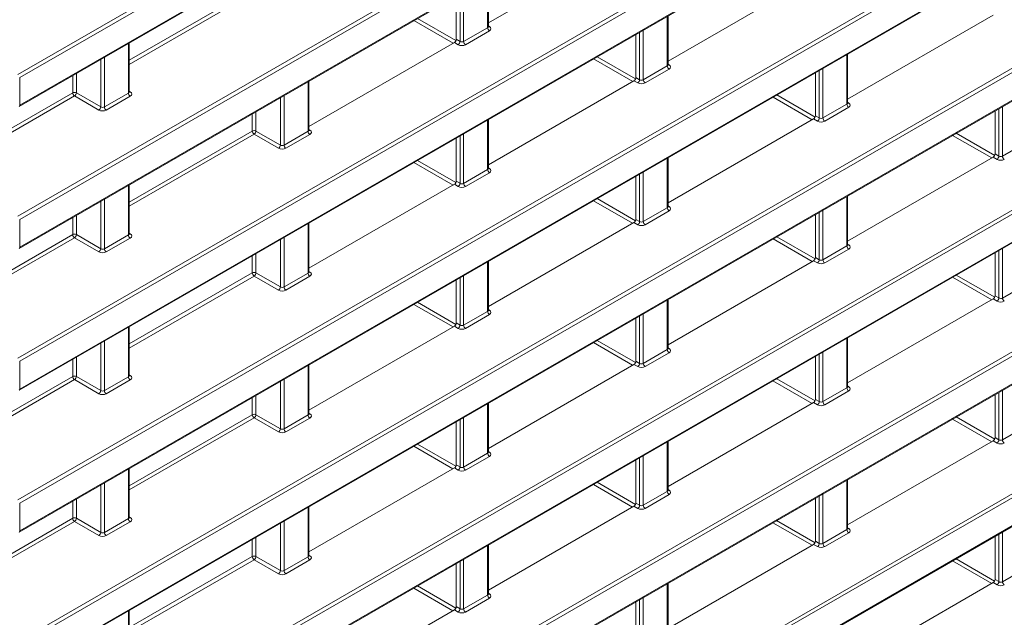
# Model space of a CAD drawing. Header units: millimetres. Extents: x 0 to 1118, y 0 to 864.
# Tile 209 of 256: x 615 to 634, y 81 to 92. Entities that reach past the tile are written whole.
import ezdxf

# ---------------------------------------------------------------- set-up
doc = ezdxf.new("R2010")
doc.units = ezdxf.units.MM

msp = doc.modelspace()

# ---------------------------------------------------------------- linework, layer by layer
at = {"color": 9, "linetype": 'Continuous', "lineweight": 0}
for p, q in [((614.7533, 91.0435), (713.4837, 148.0394)), ((713.5185, 147.9785), (614.788, 90.9826)), ((614.788, 90.4505), (713.5185, 147.4463)), ((614.7533, 88.3194), (713.4837, 145.3153)), ((713.5185, 145.2544), (614.788, 88.2586)), ((614.788, 87.7264), (713.5185, 144.7223)), ((614.7533, 85.5954), (713.4837, 142.5912)), ((713.5185, 142.5304), (614.788, 85.5345)), ((614.788, 85.0023), (713.5185, 141.9982)), ((614.7533, 82.8713), (713.4837, 139.8672)), ((713.5185, 139.8063), (614.788, 82.8104)), ((614.788, 82.2782), (713.5185, 139.2741)), ((614.7533, 80.1472), (713.4837, 137.1431)), ((713.5185, 137.0822), (614.788, 80.0863)), ((614.788, 79.5542), (713.5185, 136.5501)), ((614.7533, 77.4231), (713.4837, 134.419)), ((713.5185, 134.3581), (614.788, 77.3623)), ((614.788, 76.8301), (713.5185, 133.826)), ((614.7533, 74.6991), (696.5996, 121.9479)), ((696.6343, 121.8871), (614.788, 74.6382)), ((614.788, 74.106), (696.6343, 121.3549)), ((623.7692, 91.9416), (623.7692, 92.8942)), ((616.8896, 91.3172), (619.2521, 92.681)), ((619.2869, 92.6202), (616.8896, 91.2362)), ((623.3084, 92.6282), (623.3084, 91.6756)), ((623.2383, 91.6766), (623.2383, 92.5877)), ((623.1065, 91.6435), (622.3546, 92.0776)), ((622.4253, 92.1184), (623.1604, 91.694)), ((627.2163, 91.2075), (627.2163, 92.1601)), ((623.3084, 91.6756), (623.7692, 91.9416)), ((623.8039, 91.8807), (623.3431, 91.6147)), ((623.7838, 91.9762), (623.8052, 91.9631)), ((626.6854, 90.9426), (626.6854, 91.8536)), ((626.7555, 91.8941), (626.7555, 90.9415)), ((623.2029, 91.6154), (623.1303, 91.6573)), ((623.1657, 91.7185), (623.2383, 91.6766)), ((616.8749, 90.6857), (616.8749, 91.6383)), ((616.344, 90.4207), (616.344, 91.3318)), ((616.4141, 91.3723), (616.4141, 90.4197)), ((626.5527, 90.9089), (625.8008, 91.3429)), ((625.8715, 91.3838), (626.6072, 90.959)), ((630.6635, 90.4735), (630.6635, 91.4261)), ((626.7555, 90.9415), (627.2163, 91.2075)), ((627.2511, 91.1467), (626.7902, 90.8806)), ((627.231, 91.2422), (627.2523, 91.229)), ((630.1326, 90.2085), (630.1326, 91.1196)), ((630.2026, 91.16), (630.2026, 90.2074)), ((614.788, 90.9826), (614.788, 90.4505)), ((615.805, 90.691), (615.805, 91.0206)), ((615.8751, 91.0611), (615.8751, 90.6914)), ((620.3221, 89.9516), (620.3221, 90.9042)), ((626.6501, 90.8813), (626.5775, 90.9232)), ((626.6128, 90.9844), (626.6854, 90.9426)), ((616.8896, 90.7203), (616.9109, 90.7071)), ((613.6902, 89.4702), (615.805, 90.691)), ((615.8397, 90.6302), (613.6902, 89.3893)), ((616.3086, 90.3595), (615.8397, 90.6302)), ((615.8751, 90.6914), (616.344, 90.4207)), ((616.4141, 90.4197), (616.8749, 90.6857)), ((616.9096, 90.6248), (616.4488, 90.3588)), ((619.7911, 89.6866), (619.7911, 90.5977)), ((619.8612, 90.6382), (619.8612, 89.6856)), ((629.9988, 90.1742), (629.2469, 90.6083)), ((629.3176, 90.6491), (630.0539, 90.2241)), ((619.3222, 90.327), (619.3222, 89.9573)), ((630.2026, 90.2074), (630.6635, 90.4735)), ((630.6982, 90.4126), (630.2374, 90.1466)), ((630.6781, 90.5081), (630.6995, 90.4949)), ((633.5797, 89.4744), (633.5797, 90.3855)), ((633.6498, 90.4259), (633.6498, 89.4734)), ((614.7533, 71.975), (646.4853, 90.2935)), ((646.5201, 90.2327), (614.788, 71.9141)), ((619.2521, 89.957), (619.2521, 90.2866)), ((623.7692, 89.2175), (623.7692, 90.1701)), ((630.0972, 90.1472), (630.0246, 90.1891)), ((630.06, 90.2504), (630.1326, 90.2085)), ((616.8896, 88.5931), (619.2521, 89.957)), ((619.3222, 89.9573), (619.7911, 89.6866)), ((619.8612, 89.6856), (620.3221, 89.9516)), ((620.3367, 89.9863), (620.358, 89.9731)), ((619.2869, 89.8961), (616.8896, 88.5122)), ((619.7558, 89.6254), (619.2869, 89.8961)), ((620.3568, 89.8908), (619.896, 89.6247)), ((623.2383, 88.9526), (623.2383, 89.8636)), ((623.3084, 89.9041), (623.3084, 88.9515)), ((633.445, 89.4396), (632.6931, 89.8737)), ((632.7638, 89.9145), (633.5007, 89.4891)), ((614.788, 71.382), (646.5201, 89.7005)), ((633.6498, 89.4734), (634.1106, 89.7394)), ((622.4243, 89.3938), (623.16, 88.969)), ((627.2163, 88.4835), (627.2163, 89.4361)), ((633.5444, 89.4132), (633.4718, 89.4551)), ((633.5071, 89.5163), (633.5797, 89.4744)), ((623.1055, 88.9189), (622.3536, 89.3529)), ((623.3084, 88.9515), (623.7692, 89.2175)), ((623.7838, 89.2522), (623.8052, 89.239)), ((623.8039, 89.1567), (623.3431, 88.8906)), ((626.6854, 88.2185), (626.6854, 89.1296)), ((626.7555, 89.17), (626.7555, 88.2174)), ((616.8749, 87.9616), (616.8749, 88.9142)), ((623.2029, 88.8913), (623.1303, 88.9332)), ((623.1657, 88.9945), (623.2383, 88.9526)), ((616.4141, 88.6482), (616.4141, 87.6956)), ((625.8705, 88.6591), (626.6068, 88.2341)), ((630.6635, 87.7494), (630.6635, 88.702)), ((616.344, 87.6966), (616.344, 88.6077)), ((626.5517, 88.1842), (625.7998, 88.6183)), ((626.7555, 88.2174), (627.2163, 88.4835)), ((627.231, 88.5181), (627.2523, 88.5049)), ((630.2026, 88.436), (630.2026, 87.4834)), ((614.788, 88.2586), (614.788, 87.7264)), ((615.805, 87.967), (615.805, 88.2966)), ((615.8751, 88.337), (615.8751, 87.9673)), ((626.6128, 88.2604), (626.6854, 88.2185)), ((627.2511, 88.4226), (626.7902, 88.1566)), ((630.1326, 87.4844), (630.1326, 88.3955)), ((620.3221, 87.2276), (620.3221, 88.1801)), ((626.6501, 88.1573), (626.5775, 88.1991)), ((613.6902, 86.7461), (615.805, 87.967)), ((615.8397, 87.9061), (613.6902, 86.6652)), ((616.3086, 87.6354), (615.8397, 87.9061)), ((615.8751, 87.9673), (616.344, 87.6966)), ((616.4141, 87.6956), (616.8749, 87.9616)), ((616.9096, 87.9008), (616.4488, 87.6347)), ((616.8896, 87.9963), (616.9109, 87.9831)), ((619.7911, 86.9626), (619.7911, 87.8736)), ((619.8612, 87.9141), (619.8612, 86.9615)), ((629.9978, 87.4496), (629.2459, 87.8837)), ((629.3167, 87.9245), (630.0535, 87.4991)), ((630.2026, 87.4834), (630.6635, 87.7494)), ((630.6982, 87.6885), (630.2374, 87.4225)), ((630.6781, 87.784), (630.6995, 87.7708)), ((633.6498, 87.7019), (633.6498, 86.7493)), ((619.2521, 87.2329), (619.2521, 87.5625)), ((619.3222, 87.603), (619.3222, 87.2333)), ((630.06, 87.5263), (630.1326, 87.4844)), ((633.5797, 86.7503), (633.5797, 87.6614)), ((623.7692, 86.4935), (623.7692, 87.4461)), ((630.0972, 87.4232), (630.0246, 87.4651)), ((616.8896, 85.869), (619.2521, 87.2329)), ((619.2869, 87.172), (616.8896, 85.7881)), ((619.7558, 86.9013), (619.2869, 87.172)), ((619.3222, 87.2333), (619.7911, 86.9626)), ((619.8612, 86.9615), (620.3221, 87.2276)), ((620.3568, 87.1667), (619.896, 86.9006)), ((620.3367, 87.2622), (620.358, 87.249)), ((623.2383, 86.2285), (623.2383, 87.1396)), ((623.3084, 87.18), (623.3084, 86.2274)), ((633.444, 86.715), (632.6921, 87.149)), ((632.7628, 87.1898), (633.5003, 86.7641)), ((633.6498, 86.7493), (634.1106, 87.0153)), ((633.5071, 86.7922), (633.5797, 86.7503)), ((623.1045, 86.1942), (622.3526, 86.6283)), ((622.4233, 86.6691), (623.1597, 86.2441)), ((627.2163, 85.7594), (627.2163, 86.712)), ((633.5444, 86.6891), (633.4718, 86.731)), ((623.3084, 86.2274), (623.7692, 86.4935)), ((623.8039, 86.4326), (623.3431, 86.1666)), ((623.7838, 86.5281), (623.8052, 86.5149)), ((626.6854, 85.4944), (626.6854, 86.4055)), ((626.7555, 86.446), (626.7555, 85.4934)), ((616.8749, 85.2376), (616.8749, 86.1902)), ((623.2029, 86.1673), (623.1303, 86.2092)), ((623.1657, 86.2704), (623.2383, 86.2285)), ((616.344, 84.9726), (616.344, 85.8837)), ((616.4141, 85.9241), (616.4141, 84.9715)), ((626.5507, 85.4596), (625.7988, 85.8937)), ((625.8695, 85.9345), (626.6064, 85.5091)), ((627.231, 85.794), (627.2523, 85.7808)), ((630.6635, 85.0253), (630.6635, 85.9779)), ((615.8751, 85.613), (615.8751, 85.2433)), ((626.7555, 85.4934), (627.2163, 85.7594)), ((627.2511, 85.6985), (626.7902, 85.4325)), ((630.1326, 84.7603), (630.1326, 85.6714)), ((630.2026, 85.7119), (630.2026, 84.7593)), ((614.788, 85.5345), (614.788, 85.0023)), ((615.805, 85.2429), (615.805, 85.5725)), ((620.3221, 84.5035), (620.3221, 85.4561)), ((626.6501, 85.4332), (626.5775, 85.4751)), ((626.6128, 85.5363), (626.6854, 85.4944)), ((613.6902, 84.0221), (615.805, 85.2429)), ((615.8751, 85.2433), (616.344, 84.9726)), ((616.4141, 84.9715), (616.8749, 85.2376)), ((616.8896, 85.2722), (616.9109, 85.259)), ((615.8397, 85.182), (613.6902, 83.9411)), ((616.3086, 84.9113), (615.8397, 85.182)), ((616.9096, 85.1767), (616.4488, 84.9106)), ((619.7911, 84.2385), (619.7911, 85.1496)), ((619.8612, 85.19), (619.8612, 84.2374)), ((629.9969, 84.725), (629.245, 85.159)), ((629.3157, 85.1998), (630.0531, 84.7741)), ((630.6781, 85.06), (630.6995, 85.0468)), ((619.3222, 84.8789), (619.3222, 84.5092)), ((630.2026, 84.7593), (630.6635, 85.0253)), ((630.6982, 84.9645), (630.2374, 84.6984)), ((633.5797, 84.0263), (633.5797, 84.9373)), ((633.6498, 84.9778), (633.6498, 84.0252)), ((619.2521, 84.5088), (619.2521, 84.8384)), ((623.7692, 83.7694), (623.7692, 84.722)), ((630.0972, 84.6991), (630.0246, 84.741)), ((630.06, 84.8022), (630.1326, 84.7603)), ((616.8896, 83.1449), (619.2521, 84.5088)), ((619.3222, 84.5092), (619.7911, 84.2385)), ((619.8612, 84.2374), (620.3221, 84.5035)), ((620.3367, 84.5381), (620.358, 84.5249)), ((619.2869, 84.448), (616.8896, 83.064)), ((619.7558, 84.1773), (619.2869, 84.448)), ((620.3568, 84.4426), (619.896, 84.1766)), ((623.2383, 83.5044), (623.2383, 84.4155)), ((623.3084, 84.456), (623.3084, 83.5034)), ((633.443, 83.9903), (632.6911, 84.4244)), ((632.7618, 84.4652), (633.4999, 84.0391)), ((633.6498, 84.0252), (634.1106, 84.2912)), ((623.1035, 83.4696), (622.3517, 83.9037)), ((622.4224, 83.9445), (623.1593, 83.5191)), ((627.2163, 83.0353), (627.2163, 83.9879)), ((633.5444, 83.965), (633.4718, 84.0069)), ((633.5071, 84.0682), (633.5797, 84.0263)), ((623.3084, 83.5034), (623.7692, 83.7694)), ((623.7838, 83.804), (623.8052, 83.7909)), ((626.7555, 83.7219), (626.7555, 82.7693)), ((623.1657, 83.5463), (623.2383, 83.5044)), ((623.8039, 83.7085), (623.3431, 83.4425)), ((626.6854, 82.7703), (626.6854, 83.6814)), ((616.8749, 82.5135), (616.8749, 83.4661)), ((623.2029, 83.4432), (623.1303, 83.4851)), ((616.344, 82.2485), (616.344, 83.1596)), ((616.4141, 83.2), (616.4141, 82.2474)), ((626.5497, 82.735), (625.7978, 83.169)), ((625.8685, 83.2098), (626.606, 82.7841)), ((630.6635, 82.3013), (630.6635, 83.2538)), ((626.7555, 82.7693), (627.2163, 83.0353)), ((627.2511, 82.9745), (626.7902, 82.7084)), ((627.231, 83.07), (627.2523, 83.0568)), ((630.2026, 82.9878), (630.2026, 82.0352)), ((614.788, 82.8104), (614.788, 82.2782)), ((615.805, 82.5188), (615.805, 82.8484)), ((615.8751, 82.8889), (615.8751, 82.5192)), ((626.6128, 82.8122), (626.6854, 82.7703)), ((630.1326, 82.0363), (630.1326, 82.9473)), ((620.3221, 81.7794), (620.3221, 82.732)), ((626.6501, 82.7091), (626.5775, 82.751)), ((613.6902, 81.298), (615.805, 82.5188)), ((615.8397, 82.458), (613.6902, 81.2171)), ((616.3086, 82.1873), (615.8397, 82.458)), ((615.8751, 82.5192), (616.344, 82.2485)), ((616.4141, 82.2474), (616.8749, 82.5135)), ((616.9096, 82.4526), (616.4488, 82.1866)), ((616.8896, 82.5481), (616.9109, 82.5349)), ((619.7911, 81.5144), (619.7911, 82.4255)), ((619.8612, 82.466), (619.8612, 81.5134)), ((629.9959, 82.0003), (629.244, 82.4344)), ((629.3147, 82.4752), (630.0527, 82.0491)), ((630.2026, 82.0352), (630.6635, 82.3013)), ((630.6982, 82.2404), (630.2374, 81.9743)), ((630.6781, 82.3359), (630.6995, 82.3227)), ((633.5797, 81.3022), (633.5797, 82.2133)), ((633.6498, 82.2537), (633.6498, 81.3011)), ((619.2521, 81.7848), (619.2521, 82.1144)), ((619.3222, 82.1548), (619.3222, 81.7851)), ((630.0972, 81.975), (630.0246, 82.0169)), ((630.06, 82.0782), (630.1326, 82.0363)), ((623.7692, 81.0453), (623.7692, 81.9979)), ((616.8896, 80.4209), (619.2521, 81.7848)), ((619.2869, 81.7239), (616.8896, 80.3399)), ((619.7558, 81.4532), (619.2869, 81.7239)), ((619.3222, 81.7851), (619.7911, 81.5144)), ((619.8612, 81.5134), (620.3221, 81.7794)), ((620.3568, 81.7185), (619.896, 81.4525)), ((620.3367, 81.814), (620.358, 81.8009)), ((623.2383, 80.7803), (623.2383, 81.6914)), ((623.3084, 81.7319), (623.3084, 80.7793)), ((633.442, 81.2657), (632.6901, 81.6997)), ((632.7608, 81.7406), (633.4994, 81.3142)), ((633.6498, 81.3011), (634.1106, 81.5672)), ((627.2163, 80.3113), (627.2163, 81.2639)), ((633.5444, 81.241), (633.4718, 81.2829)), ((633.5071, 81.3441), (633.5797, 81.3022)), ((623.1026, 80.745), (622.3507, 81.179)), ((622.4214, 81.2198), (623.1588, 80.7941)), ((623.7838, 81.08), (623.8052, 81.0668)), ((623.3084, 80.7793), (623.7692, 81.0453)), ((623.8039, 80.9845), (623.3431, 80.7184)), ((626.6854, 80.0463), (626.6854, 80.9574)), ((626.7555, 80.9978), (626.7555, 80.0452)), ((616.8749, 79.7894), (616.8749, 80.742)), ((623.2029, 80.7191), (623.1303, 80.761)), ((623.1657, 80.8222), (623.2383, 80.7803))]:
    msp.add_line(p, q, dxfattribs=at)
at = {"color": 7, "linetype": 'Continuous', "lineweight": 15}
for p, q in [((614.7776, 90.4276), (713.5081, 147.4234)), ((614.7776, 87.7035), (713.5081, 144.6994)), ((614.7776, 84.9794), (713.5081, 141.9753)), ((614.7776, 82.2554), (713.5081, 139.2512)), ((614.7776, 79.5313), (713.5081, 136.5272)), ((614.7776, 76.8072), (713.5081, 133.8031)), ((614.7776, 74.0831), (696.624, 121.332)), ((623.7838, 92.0346), (626.5775, 93.6473)), ((623.7838, 91.9624), (623.7838, 92.9027)), ((627.231, 91.3005), (630.0246, 92.9132)), ((623.1657, 92.5458), (623.1657, 91.7185)), ((627.231, 91.2284), (627.231, 92.1686)), ((630.6781, 90.5664), (633.4718, 92.1791)), ((620.3367, 90.0446), (623.1303, 91.6573)), ((626.6128, 91.8117), (626.6128, 90.9844)), ((616.8896, 90.7065), (616.8896, 91.6467)), ((630.6781, 90.4943), (630.6781, 91.4345)), ((620.3367, 89.9725), (620.3367, 90.9127)), ((623.7838, 89.3105), (626.5775, 90.9232)), ((630.06, 91.0777), (630.06, 90.2504)), ((633.5071, 90.3436), (633.5071, 89.5163)), ((623.7838, 89.2384), (623.7838, 90.1786)), ((627.231, 88.5764), (630.0246, 90.1891)), ((623.1657, 89.8217), (623.1657, 88.9945)), ((614.7776, 71.3591), (646.5097, 89.6776)), ((627.231, 88.5043), (627.231, 89.4445)), ((630.6781, 87.8423), (633.4718, 89.4551)), ((626.6128, 89.0877), (626.6128, 88.2604)), ((616.8896, 87.9825), (616.8896, 88.9227)), ((620.3367, 87.3205), (623.1303, 88.9332)), ((630.6781, 87.7702), (630.6781, 88.7104)), ((630.06, 88.3536), (630.06, 87.5263)), ((620.3367, 87.2484), (620.3367, 88.1886)), ((623.7838, 86.5864), (626.5775, 88.1991)), ((633.5071, 87.6195), (633.5071, 86.7922)), ((623.7838, 86.5143), (623.7838, 87.4545)), ((627.231, 85.8523), (630.0246, 87.4651)), ((623.1657, 87.0977), (623.1657, 86.2704)), ((627.231, 85.7802), (627.231, 86.7204)), ((630.6781, 85.1183), (633.4718, 86.731)), ((626.6128, 86.3636), (626.6128, 85.5363)), ((616.8896, 85.2584), (616.8896, 86.1986)), ((620.3367, 84.5964), (623.1303, 86.2092)), ((630.6781, 85.0462), (630.6781, 85.9864)), ((630.06, 85.6295), (630.06, 84.8022)), ((620.3367, 84.5243), (620.3367, 85.4645)), ((623.7838, 83.8623), (626.5775, 85.4751)), ((633.5071, 84.8954), (633.5071, 84.0682)), ((623.7838, 83.7902), (623.7838, 84.7305)), ((627.231, 83.1283), (630.0246, 84.741)), ((623.1657, 84.3736), (623.1657, 83.5463)), ((627.231, 83.0562), (627.231, 83.9964)), ((630.6781, 82.3942), (633.4718, 84.0069)), ((626.6128, 83.6395), (626.6128, 82.8122)), ((616.8896, 82.5343), (616.8896, 83.4745)), ((620.3367, 81.8723), (623.1303, 83.4851)), ((630.6781, 82.3221), (630.6781, 83.2623)), ((630.06, 82.9055), (630.06, 82.0782)), ((620.3367, 81.8002), (620.3367, 82.7405)), ((623.7838, 81.1383), (626.5775, 82.751)), ((627.231, 80.4042), (630.0246, 82.0169)), ((633.5071, 82.1714), (633.5071, 81.3441)), ((623.7838, 81.0662), (623.7838, 82.0064)), ((623.1657, 81.6495), (623.1657, 80.8222)), ((627.231, 80.3321), (627.231, 81.2723)), ((630.6781, 79.6701), (633.4718, 81.2829)), ((626.6128, 80.9155), (626.6128, 80.0882)), ((616.8896, 79.8102), (616.8896, 80.7505)), ((620.3367, 79.1483), (623.1303, 80.761))]:
    msp.add_line(p, q, dxfattribs=at)
at = {"color": 9, "linetype": 'Continuous', "lineweight": 0}
for centre, radius, start, end in [((623.8462, 91.9452), 0.077, 182.65231, 236.77029), ((623.7898, 91.9862), 0.0278, 257.73313, 303.54348), ((623.1591, 91.6815), 0.0793, 303.52223, 356.47777), ((623.3853, 91.6791), 0.077, 182.65231, 236.77029), ((627.2933, 91.2111), 0.077, 182.65231, 236.77029), ((627.237, 91.2522), 0.0278, 257.89725, 303.52688), ((626.6063, 90.9474), 0.0793, 303.52223, 356.47777), ((626.8325, 90.9451), 0.077, 182.65231, 236.77029), ((616.8955, 90.7303), 0.0278, 257.73313, 303.54348), ((615.8404, 90.6226), 0.077, 63.23378, 117.34352), ((615.8819, 90.6946), 0.077, 182.65231, 236.77029), ((615.7959, 90.6963), 0.0793, 303.52223, 356.47777), ((616.9519, 90.6893), 0.077, 182.65231, 236.77029), ((614.7634, 90.4478), 0.0247, 305.07521, 6.23697), ((616.2648, 90.4256), 0.0793, 303.52223, 356.47777), ((616.491, 90.4232), 0.077, 182.65231, 236.77029), ((630.7404, 90.477), 0.077, 182.65231, 236.77029), ((630.6841, 90.5181), 0.0278, 257.73313, 303.54348), ((630.0534, 90.2133), 0.0793, 303.52223, 356.47777), ((630.2796, 90.211), 0.077, 182.65231, 236.77029), ((619.2875, 89.8885), 0.077, 63.23378, 117.34352), ((619.3291, 89.9605), 0.077, 182.65231, 236.77029), ((619.2431, 89.9622), 0.0793, 303.52223, 356.47777), ((620.399, 89.9552), 0.077, 182.65231, 236.77029), ((620.3427, 89.9962), 0.0278, 257.73313, 303.54348), ((619.712, 89.6915), 0.0793, 303.52223, 356.47777), ((619.9382, 89.6892), 0.077, 182.65231, 236.77029), ((633.5006, 89.4793), 0.0793, 303.52223, 356.47777), ((633.7267, 89.4769), 0.077, 182.65231, 236.77029), ((623.8462, 89.2211), 0.077, 182.65231, 236.77029), ((623.7898, 89.2622), 0.0278, 257.89725, 303.52688), ((623.1591, 88.9574), 0.0793, 303.52223, 356.47777), ((623.3853, 88.9551), 0.077, 182.65231, 236.77029), ((627.2933, 88.487), 0.077, 182.65231, 236.77029), ((627.237, 88.5281), 0.0278, 257.73313, 303.54348), ((626.6063, 88.2234), 0.0793, 303.52223, 356.47777), ((626.8325, 88.221), 0.077, 182.65231, 236.77029), ((615.8404, 87.8985), 0.077, 63.23378, 117.34352), ((615.8819, 87.9705), 0.077, 182.65231, 236.77029), ((615.7959, 87.9722), 0.0793, 303.52223, 356.47777), ((616.9519, 87.9652), 0.077, 182.65231, 236.77029), ((616.8955, 88.0062), 0.0278, 257.73313, 303.54348), ((614.7634, 87.7237), 0.0247, 305.07521, 6.23697), ((616.2648, 87.7015), 0.0793, 303.52223, 356.47777), ((616.491, 87.6992), 0.077, 182.65231, 236.77029), ((630.7404, 87.753), 0.077, 182.65231, 236.77029), ((630.6841, 87.794), 0.0278, 257.73313, 303.54348), ((630.0534, 87.4893), 0.0793, 303.52223, 356.47777), ((630.2796, 87.4869), 0.077, 182.65231, 236.77029), ((619.2875, 87.1645), 0.077, 63.23378, 117.34352), ((619.3291, 87.2365), 0.077, 182.65231, 236.77029), ((619.2431, 87.2381), 0.0793, 303.52223, 356.47777), ((620.399, 87.2311), 0.077, 182.65231, 236.77029), ((620.3427, 87.2721), 0.0278, 257.73313, 303.54348), ((619.712, 86.9674), 0.0793, 303.52223, 356.47777), ((619.9382, 86.9651), 0.077, 182.65231, 236.77029), ((633.5006, 86.7552), 0.0793, 303.52223, 356.47777), ((633.7267, 86.7528), 0.077, 182.65231, 236.77029), ((623.8462, 86.497), 0.077, 182.65231, 236.77029), ((623.7898, 86.5381), 0.0278, 257.73313, 303.54348), ((623.1591, 86.2334), 0.0793, 303.52223, 356.47777), ((623.3853, 86.231), 0.077, 182.65231, 236.77029), ((627.2933, 85.763), 0.077, 182.65231, 236.77029), ((627.237, 85.804), 0.0278, 257.73313, 303.54348), ((626.6063, 85.4993), 0.0793, 303.52223, 356.47777), ((626.8325, 85.4969), 0.077, 182.65231, 236.77029), ((615.8404, 85.1745), 0.077, 63.23378, 117.34352), ((615.8819, 85.2465), 0.077, 182.65231, 236.77029), ((615.7959, 85.2481), 0.0793, 303.52223, 356.47777), ((616.9519, 85.2411), 0.077, 182.65231, 236.77029), ((616.8955, 85.2822), 0.0278, 257.73313, 303.54348), ((630.6841, 85.0699), 0.0278, 257.73313, 303.54348), ((614.7634, 84.9996), 0.0247, 305.07521, 6.23697), ((616.2648, 84.9774), 0.0793, 303.52223, 356.47777), ((616.491, 84.9751), 0.077, 182.65231, 236.77029), ((630.7404, 85.0289), 0.077, 182.65231, 236.77029), ((630.0534, 84.7652), 0.0793, 303.52223, 356.47777), ((630.2796, 84.7629), 0.077, 182.65231, 236.77029), ((619.2875, 84.4404), 0.077, 63.23378, 117.34352), ((619.3291, 84.5124), 0.077, 182.65231, 236.77029), ((619.2431, 84.5141), 0.0793, 303.52223, 356.47777), ((620.399, 84.507), 0.077, 182.65231, 236.77029), ((620.3427, 84.5481), 0.0278, 257.73313, 303.54348), ((619.712, 84.2434), 0.0793, 303.52223, 356.47777), ((619.9382, 84.241), 0.077, 182.65231, 236.77029), ((633.5006, 84.0311), 0.0793, 303.52223, 356.47777), ((633.7267, 84.0288), 0.077, 182.65231, 236.77029), ((623.8462, 83.773), 0.077, 182.65231, 236.77029), ((623.7898, 83.814), 0.0278, 257.73313, 303.54348), ((623.1591, 83.5093), 0.0793, 303.52223, 356.47777), ((623.3853, 83.5069), 0.077, 182.65231, 236.77029), ((627.2933, 83.0389), 0.077, 182.65231, 236.77029), ((627.237, 83.0799), 0.0278, 257.73313, 303.54348), ((626.6063, 82.7752), 0.0793, 303.52223, 356.47777), ((626.8325, 82.7729), 0.077, 182.65231, 236.77029), ((615.8404, 82.4504), 0.077, 63.23378, 117.34352), ((615.8819, 82.5224), 0.077, 182.65231, 236.77029), ((615.7959, 82.5241), 0.0793, 303.52223, 356.47777), ((616.9519, 82.5171), 0.077, 182.65231, 236.77029), ((616.8955, 82.5581), 0.0278, 257.73313, 303.54348), ((614.7634, 82.2756), 0.0247, 305.07521, 6.23697), ((616.2648, 82.2534), 0.0793, 303.52223, 356.47777), ((616.491, 82.251), 0.077, 182.65231, 236.77029), ((630.7404, 82.3048), 0.077, 182.65231, 236.77029), ((630.6841, 82.3458), 0.0278, 257.73313, 303.54348), ((630.0534, 82.0411), 0.0793, 303.52223, 356.47777), ((630.2796, 82.0388), 0.077, 182.65231, 236.77029), ((619.2875, 81.7163), 0.077, 63.23378, 117.34352), ((619.3291, 81.7883), 0.077, 182.65231, 236.77029), ((619.2431, 81.79), 0.0793, 303.52223, 356.47777), ((620.399, 81.783), 0.077, 182.65231, 236.77029), ((620.3427, 81.824), 0.0278, 257.73313, 303.54348), ((619.712, 81.5193), 0.0793, 303.52223, 356.47777), ((619.9382, 81.5169), 0.077, 182.65231, 236.77029), ((633.5006, 81.3071), 0.0793, 303.52223, 356.47777), ((633.7267, 81.3047), 0.077, 182.65231, 236.77029), ((623.7898, 81.0899), 0.0278, 257.73313, 303.54348), ((623.8462, 81.0489), 0.077, 182.65231, 236.77029), ((623.1591, 80.7852), 0.0793, 303.52223, 356.47777), ((623.3853, 80.7829), 0.077, 182.65231, 236.77029)]:
    msp.add_arc(centre, radius, start, end, dxfattribs=at)
for centre, major_axis, ratio, start_param, end_param in [((623.7338, 91.9635), (0.05, -0.0016), 0.5970671, 5.5164932, 6.3018914), ((623.7332, 91.923), (0.1, -0.0015), 0.5872749, 5.5068223, 7.0601653), ((623.273, 91.6974), (0.05, -0.0016), 0.5970671, 3.9631502, 5.5164932), ((623.2724, 91.657), (0.1, -0.0015), 0.5872749, 3.9534793, 5.5068223), ((627.181, 91.2294), (0.05, -0.0016), 0.5970671, 5.5164932, 6.3018914), ((627.1804, 91.1889), (0.1, -0.0015), 0.5872749, 5.5068223, 7.0601653), ((626.7201, 90.9633), (0.05, -0.0016), 0.5970671, 3.9631502, 5.5164932), ((616.8396, 90.7075), (0.05, -0.0016), 0.5970671, 5.5164932, 6.3018914), ((616.8389, 90.6671), (0.1, -0.0015), 0.5872749, 5.5068223, 7.0601653), ((626.7195, 90.9229), (0.1, -0.0015), 0.5872749, 3.9534793, 5.5068223), ((616.3781, 90.401), (0.1, -0.0015), 0.5872749, 3.9534793, 5.5068223), ((616.3787, 90.4415), (0.05, -0.0016), 0.5970671, 3.9631502, 5.5164932), ((630.6281, 90.4953), (0.05, -0.0016), 0.5970671, 5.5164932, 6.3018914), ((630.6275, 90.4548), (0.1, -0.0015), 0.5872749, 5.5068223, 7.0601653), ((630.1667, 90.1888), (0.1, -0.0015), 0.5872749, 3.9534793, 5.5068223), ((630.1673, 90.2293), (0.05, -0.0016), 0.5970671, 3.9631502, 5.5164932), ((620.2867, 89.9735), (0.05, -0.0016), 0.5970671, 5.5164932, 6.3018914), ((620.2861, 89.933), (0.1, -0.0015), 0.5872749, 5.5068223, 7.0601653), ((619.8252, 89.667), (0.1, -0.0015), 0.5872749, 3.9534793, 5.5068223), ((619.8259, 89.7074), (0.05, -0.0016), 0.5970671, 3.9631502, 5.5164932), ((633.6138, 89.4547), (0.1, -0.0015), 0.5872749, 3.9534793, 5.5068223), ((633.6144, 89.4952), (0.05, -0.0016), 0.5970671, 3.9631502, 5.5164932), ((623.7338, 89.2394), (0.05, -0.0016), 0.5970671, 5.5164932, 6.3018914), ((623.7332, 89.1989), (0.1, -0.0015), 0.5872749, 5.5068223, 7.0601653), ((623.2724, 88.9329), (0.1, -0.0015), 0.5872749, 3.9534793, 5.5068223), ((623.273, 88.9733), (0.05, -0.0016), 0.5970671, 3.9631502, 5.5164932), ((627.181, 88.5053), (0.05, -0.0016), 0.5970671, 5.5164932, 6.3018914), ((627.1804, 88.4648), (0.1, -0.0015), 0.5872749, 5.5068223, 7.0601653), ((626.7195, 88.1988), (0.1, -0.0015), 0.5872749, 3.9534793, 5.5068223), ((626.7201, 88.2393), (0.05, -0.0016), 0.5970671, 3.9631502, 5.5164932), ((616.8396, 87.9835), (0.05, -0.0016), 0.5970671, 5.5164932, 6.3018914), ((616.8389, 87.943), (0.1, -0.0015), 0.5872749, 5.5068223, 7.0601653), ((616.3787, 87.7174), (0.05, -0.0016), 0.5970671, 3.9631502, 5.5164932), ((630.6281, 87.7712), (0.05, -0.0016), 0.5970671, 5.5164932, 6.3018914), ((630.6275, 87.7308), (0.1, -0.0015), 0.5872749, 5.5068223, 7.0601653), ((616.3781, 87.677), (0.1, -0.0015), 0.5872749, 3.9534793, 5.5068223), ((630.1667, 87.4647), (0.1, -0.0015), 0.5872749, 3.9534793, 5.5068223), ((630.1673, 87.5052), (0.05, -0.0016), 0.5970671, 3.9631502, 5.5164932), ((620.2867, 87.2494), (0.05, -0.0016), 0.5970671, 5.5164932, 6.3018914), ((620.2861, 87.2089), (0.1, -0.0015), 0.5872749, 5.5068223, 7.0601653), ((619.8259, 86.9834), (0.05, -0.0016), 0.5970671, 3.9631502, 5.5164932), ((619.8252, 86.9429), (0.1, -0.0015), 0.5872749, 3.9534793, 5.5068223), ((633.6144, 86.7711), (0.05, -0.0016), 0.5970671, 3.9631502, 5.5164932), ((633.6138, 86.7307), (0.1, -0.0015), 0.5872749, 3.9534793, 5.5068223), ((623.7338, 86.5153), (0.05, -0.0016), 0.5970671, 5.5164932, 6.3018914), ((623.7332, 86.4748), (0.1, -0.0015), 0.5872749, 5.5068223, 7.0601653), ((623.273, 86.2493), (0.05, -0.0016), 0.5970671, 3.9631502, 5.5164932), ((623.2724, 86.2088), (0.1, -0.0015), 0.5872749, 3.9534793, 5.5068223), ((627.181, 85.7812), (0.05, -0.0016), 0.5970671, 5.5164932, 6.3018914), ((627.1804, 85.7408), (0.1, -0.0015), 0.5872749, 5.5068223, 7.0601653), ((626.7195, 85.4747), (0.1, -0.0015), 0.5872749, 3.9534793, 5.5068223), ((626.7201, 85.5152), (0.05, -0.0016), 0.5970671, 3.9631502, 5.5164932), ((616.8396, 85.2594), (0.05, -0.0016), 0.5970671, 5.5164932, 6.3018914), ((616.8389, 85.2189), (0.1, -0.0015), 0.5872749, 5.5068223, 7.0601653), ((630.6281, 85.0472), (0.05, -0.0016), 0.5970671, 5.5164932, 6.3018914), ((630.6275, 85.0067), (0.1, -0.0015), 0.5872749, 5.5068223, 7.0601653), ((616.3781, 84.9529), (0.1, -0.0015), 0.5872749, 3.9534793, 5.5068223), ((616.3787, 84.9934), (0.05, -0.0016), 0.5970671, 3.9631502, 5.5164932), ((630.1667, 84.7407), (0.1, -0.0015), 0.5872749, 3.9534793, 5.5068223), ((630.1673, 84.7811), (0.05, -0.0016), 0.5970671, 3.9631502, 5.5164932), ((620.2867, 84.5253), (0.05, -0.0016), 0.5970671, 5.5164932, 6.3018914), ((620.2861, 84.4849), (0.1, -0.0015), 0.5872749, 5.5068223, 7.0601653), ((619.8252, 84.2188), (0.1, -0.0015), 0.5872749, 3.9534793, 5.5068223), ((619.8259, 84.2593), (0.05, -0.0016), 0.5970671, 3.9631502, 5.5164932), ((633.6138, 84.0066), (0.1, -0.0015), 0.5872749, 3.9534793, 5.5068223), ((633.6144, 84.047), (0.05, -0.0016), 0.5970671, 3.9631502, 5.5164932), ((623.7338, 83.7912), (0.05, -0.0016), 0.5970671, 5.5164932, 6.3018914), ((623.7332, 83.7508), (0.1, -0.0015), 0.5872749, 5.5068223, 7.0601653), ((623.2724, 83.4847), (0.1, -0.0015), 0.5872749, 3.9534793, 5.5068223), ((623.273, 83.5252), (0.05, -0.0016), 0.5970671, 3.9631502, 5.5164932), ((627.181, 83.0572), (0.05, -0.0016), 0.5970671, 5.5164932, 6.3018914), ((627.1804, 83.0167), (0.1, -0.0015), 0.5872749, 5.5068223, 7.0601653), ((626.7201, 82.7911), (0.05, -0.0016), 0.5970671, 3.9631502, 5.5164932), ((626.7195, 82.7507), (0.1, -0.0015), 0.5872749, 3.9534793, 5.5068223), ((616.8396, 82.5353), (0.05, -0.0016), 0.5970671, 5.5164932, 6.3018914), ((616.8389, 82.4949), (0.1, -0.0015), 0.5872749, 5.5068223, 7.0601653), ((616.3787, 82.2693), (0.05, -0.0016), 0.5970671, 3.9631502, 5.5164932), ((630.6281, 82.3231), (0.05, -0.0016), 0.5970671, 5.5164932, 6.3018914), ((630.6275, 82.2826), (0.1, -0.0015), 0.5872749, 5.5068223, 7.0601653), ((616.3781, 82.2288), (0.1, -0.0015), 0.5872749, 3.9534793, 5.5068223), ((630.1673, 82.0571), (0.05, -0.0016), 0.5970671, 3.9631502, 5.5164932), ((630.1667, 82.0166), (0.1, -0.0015), 0.5872749, 3.9534793, 5.5068223), ((620.2867, 81.8012), (0.05, -0.0016), 0.5970671, 5.5164932, 6.3018914), ((620.2861, 81.7608), (0.1, -0.0015), 0.5872749, 5.5068223, 7.0601653), ((619.8252, 81.4947), (0.1, -0.0015), 0.5872749, 3.9534793, 5.5068223), ((619.8259, 81.5352), (0.05, -0.0016), 0.5970671, 3.9631502, 5.5164932), ((633.6144, 81.323), (0.05, -0.0016), 0.5970671, 3.9631502, 5.5164932), ((623.7338, 81.0672), (0.05, -0.0016), 0.5970671, 5.5164932, 6.3018914), ((623.7332, 81.0267), (0.1, -0.0015), 0.5872749, 5.5068223, 7.0601653), ((633.6138, 81.2825), (0.1, -0.0015), 0.5872749, 3.9534793, 5.5068223), ((623.2724, 80.7607), (0.1, -0.0015), 0.5872749, 3.9534793, 5.5068223), ((623.273, 80.8011), (0.05, -0.0016), 0.5970671, 3.9631502, 5.5164932)]:
    msp.add_ellipse(centre, major_axis=major_axis, ratio=ratio, start_param=start_param, end_param=end_param, dxfattribs=at)
at = {"color": 7, "linetype": 'Continuous', "lineweight": 15}
for centre in [(623.1303, 91.6981), (626.5775, 90.964), (630.0246, 90.23), (633.4718, 89.4959), (623.1303, 88.9741), (626.5775, 88.24), (630.0246, 87.5059), (633.4718, 86.7718), (623.1303, 86.25), (626.5775, 85.5159), (630.0246, 84.7818), (633.4718, 84.0478), (623.1303, 83.5259), (626.5775, 82.7918), (630.0246, 82.0578), (633.4718, 81.3237), (623.1303, 80.8018)]:
    msp.add_ellipse(centre, major_axis=(0.025, 0.0433), ratio=0.5775574, start_param=3.9270618, end_param=5.4975535, dxfattribs=at)
for points, knots in [([(623.7848, 91.9569), (623.7849, 91.9568), (623.7853, 91.9562), (623.7835, 91.9607), (623.7839, 91.9623), (623.7839, 91.9623)], [0, 0, 0, 0, 0.2511576, 0.9710684, 1, 1, 1, 1]), ([(627.232, 91.2228), (627.2321, 91.2227), (627.2325, 91.2221), (627.2306, 91.2267), (627.231, 91.2282), (627.231, 91.2283)], [0, 0, 0, 0, 0.2514471, 0.9721876, 1, 1, 1, 1]), ([(616.8905, 90.701), (616.8907, 90.7009), (616.8911, 90.7003), (616.8892, 90.7048), (616.8896, 90.7064), (616.8896, 90.7064)], [0, 0, 0, 0, 0.2514471, 0.9721876, 1, 1, 1, 1]), ([(630.6791, 90.4888), (630.6792, 90.4886), (630.6796, 90.488), (630.6778, 90.4926), (630.6782, 90.4941), (630.6782, 90.4942)], [0, 0, 0, 0, 0.2511576, 0.9710684, 1, 1, 1, 1]), ([(620.3377, 89.9669), (620.3378, 89.9668), (620.3382, 89.9662), (620.3363, 89.9707), (620.3367, 89.9723), (620.3367, 89.9723)], [0, 0, 0, 0, 0.2514471, 0.9721876, 1, 1, 1, 1]), ([(623.7848, 89.2329), (623.7849, 89.2327), (623.7853, 89.2321), (623.7835, 89.2367), (623.7839, 89.2382), (623.7839, 89.2383)], [0, 0, 0, 0, 0.2514471, 0.9721876, 1, 1, 1, 1]), ([(627.232, 88.4988), (627.2321, 88.4986), (627.2325, 88.4981), (627.2306, 88.5026), (627.231, 88.5041), (627.231, 88.5042)], [0, 0, 0, 0, 0.2511576, 0.9710684, 1, 1, 1, 1]), ([(616.8905, 87.9769), (616.8907, 87.9768), (616.8911, 87.9762), (616.8892, 87.9808), (616.8896, 87.9823), (616.8896, 87.9824)], [0, 0, 0, 0, 0.2514471, 0.9721876, 1, 1, 1, 1]), ([(630.6791, 87.7647), (630.6792, 87.7646), (630.6796, 87.764), (630.6778, 87.7685), (630.6782, 87.7701), (630.6782, 87.7701)], [0, 0, 0, 0, 0.2511576, 0.9710684, 1, 1, 1, 1]), ([(620.3377, 87.2429), (620.3378, 87.2427), (620.3382, 87.2421), (620.3363, 87.2467), (620.3367, 87.2482), (620.3367, 87.2483)], [0, 0, 0, 0, 0.2514471, 0.9721876, 1, 1, 1, 1]), ([(623.7848, 86.5088), (623.7849, 86.5086), (623.7853, 86.5081), (623.7835, 86.5126), (623.7839, 86.5141), (623.7839, 86.5142)], [0, 0, 0, 0, 0.2511576, 0.9710684, 1, 1, 1, 1]), ([(627.232, 85.7747), (627.2321, 85.7746), (627.2325, 85.774), (627.2306, 85.7785), (627.231, 85.7801), (627.231, 85.7801)], [0, 0, 0, 0, 0.2511576, 0.9710684, 1, 1, 1, 1]), ([(616.8905, 85.2529), (616.8907, 85.2527), (616.8911, 85.2521), (616.8892, 85.2567), (616.8896, 85.2582), (616.8896, 85.2583)], [0, 0, 0, 0, 0.2514471, 0.9721876, 1, 1, 1, 1]), ([(630.6791, 85.0406), (630.6792, 85.0405), (630.6796, 85.0399), (630.6778, 85.0445), (630.6782, 85.046), (630.6782, 85.0461)], [0, 0, 0, 0, 0.2511576, 0.9710684, 1, 1, 1, 1]), ([(620.3377, 84.5188), (620.3378, 84.5186), (620.3382, 84.5181), (620.3363, 84.5226), (620.3367, 84.5241), (620.3367, 84.5242)], [0, 0, 0, 0, 0.2514471, 0.9721876, 1, 1, 1, 1]), ([(623.7848, 83.7847), (623.7849, 83.7846), (623.7853, 83.784), (623.7835, 83.7885), (623.7839, 83.7901), (623.7839, 83.7901)], [0, 0, 0, 0, 0.2511576, 0.9710684, 1, 1, 1, 1]), ([(627.232, 83.0506), (627.2321, 83.0505), (627.2325, 83.0499), (627.2306, 83.0545), (627.231, 83.056), (627.231, 83.0561)], [0, 0, 0, 0, 0.2511576, 0.9710684, 1, 1, 1, 1]), ([(616.8905, 82.5288), (616.8907, 82.5286), (616.8911, 82.5281), (616.8892, 82.5326), (616.8896, 82.5342), (616.8896, 82.5342)], [0, 0, 0, 0, 0.2514471, 0.9721876, 1, 1, 1, 1]), ([(630.6791, 82.3166), (630.6792, 82.3164), (630.6796, 82.3158), (630.6778, 82.3204), (630.6782, 82.3219), (630.6782, 82.322)], [0, 0, 0, 0, 0.2511576, 0.9710684, 1, 1, 1, 1]), ([(620.3377, 81.7947), (620.3378, 81.7946), (620.3382, 81.794), (620.3363, 81.7985), (620.3367, 81.8001), (620.3367, 81.8001)], [0, 0, 0, 0, 0.2514471, 0.9721876, 1, 1, 1, 1]), ([(623.7848, 81.0606), (623.7849, 81.0605), (623.7853, 81.0599), (623.7835, 81.0645), (623.7839, 81.066), (623.7839, 81.0661)], [0, 0, 0, 0, 0.2511576, 0.9710684, 1, 1, 1, 1])]:
    msp.add_open_spline(points, degree=3, knots=knots, dxfattribs=at)

doc.saveas('drawing.dxf')
